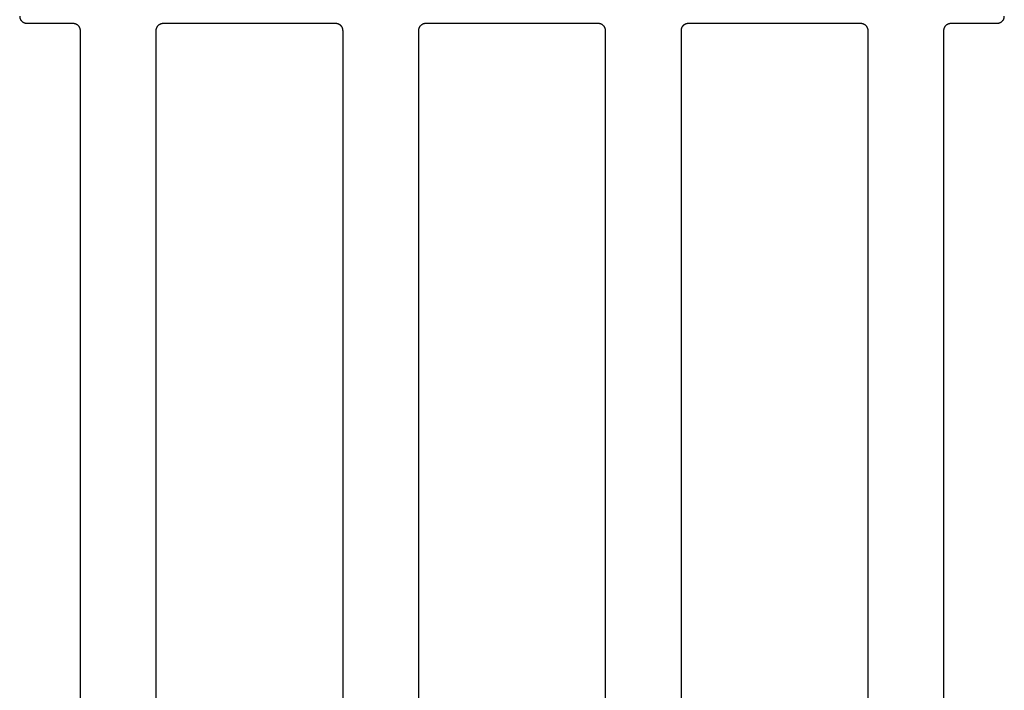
# Model space of a CAD drawing. Header units: millimetres. Extents: x 17850 to 22115, y -10434 to -9311.
# Tile 3 of 10: x 18575 to 18782, y -10206 to -10065. Entities that reach past the tile are written whole.
import ezdxf

# ---------------------------------------------------------------- set-up
doc = ezdxf.new("R2010")
doc.units = ezdxf.units.MM
doc.layers.add('COTES_PLANOLS$Visible$Curves$Default', color=7, linetype='Continuous', true_color=0x000000)

msp = doc.modelspace()

# ---------------------------------------------------------------- linework, layer by layer
at = {"layer": 'COTES_PLANOLS$Visible$Curves$Default'}
for points, weights in [([(18575.27, -10064.53), (18575.27, -10066.03), (18576.77, -10066.03)], [1, 0.707106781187, 1]), ([(18586.47, -10066.03), (18587.97, -10066.03), (18587.97, -10067.53)], [1, 0.707106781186, 1]), ([(18603.97, -10067.53), (18603.97, -10066.03), (18605.47, -10066.03)], [1, 0.707106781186, 1]), ([(18641.67, -10066.03), (18643.17, -10066.03), (18643.17, -10067.53)], [1, 0.707106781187, 1]), ([(18659.17, -10067.53), (18659.17, -10066.03), (18660.67, -10066.03)], [1, 0.707106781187, 1]), ([(18696.87, -10066.03), (18698.37, -10066.03), (18698.37, -10067.53)], [1, 0.707106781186, 1]), ([(18714.37, -10067.53), (18714.37, -10066.03), (18715.87, -10066.03)], [1, 0.707106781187, 1]), ([(18752.07, -10066.03), (18753.57, -10066.03), (18753.57, -10067.53)], [1, 0.707106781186, 1]), ([(18769.57, -10067.53), (18769.57, -10066.03), (18771.07, -10066.03)], [1, 0.707106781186, 1]), ([(18780.77, -10066.03), (18782.27, -10066.03), (18782.27, -10064.53)], [1, 0.707106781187, 1])]:
    msp.add_rational_spline(points, weights, degree=2, dxfattribs=at)
for points in [[(18576.77, -10066.03), (18581.62, -10066.03), (18586.47, -10066.03)], [(18605.47, -10066.03), (18623.57, -10066.03), (18641.67, -10066.03)], [(18660.67, -10066.03), (18678.77, -10066.03), (18696.87, -10066.03)], [(18715.87, -10066.03), (18733.97, -10066.03), (18752.07, -10066.03)], [(18771.07, -10066.03), (18775.92, -10066.03), (18780.77, -10066.03)], [(18587.97, -10067.53), (18587.97, -10185.03), (18587.97, -10302.53)], [(18603.97, -10302.53), (18603.97, -10185.03), (18603.97, -10067.53)], [(18643.17, -10067.53), (18643.17, -10185.03), (18643.17, -10302.53)], [(18659.17, -10302.53), (18659.17, -10185.03), (18659.17, -10067.53)], [(18698.37, -10067.53), (18698.37, -10185.03), (18698.37, -10302.53)], [(18714.37, -10302.53), (18714.37, -10185.03), (18714.37, -10067.53)], [(18753.57, -10067.53), (18753.57, -10185.03), (18753.57, -10302.53)], [(18769.57, -10302.53), (18769.57, -10185.03), (18769.57, -10067.53)]]:
    msp.add_open_spline(points, degree=2, dxfattribs=at)

doc.saveas('drawing.dxf')
